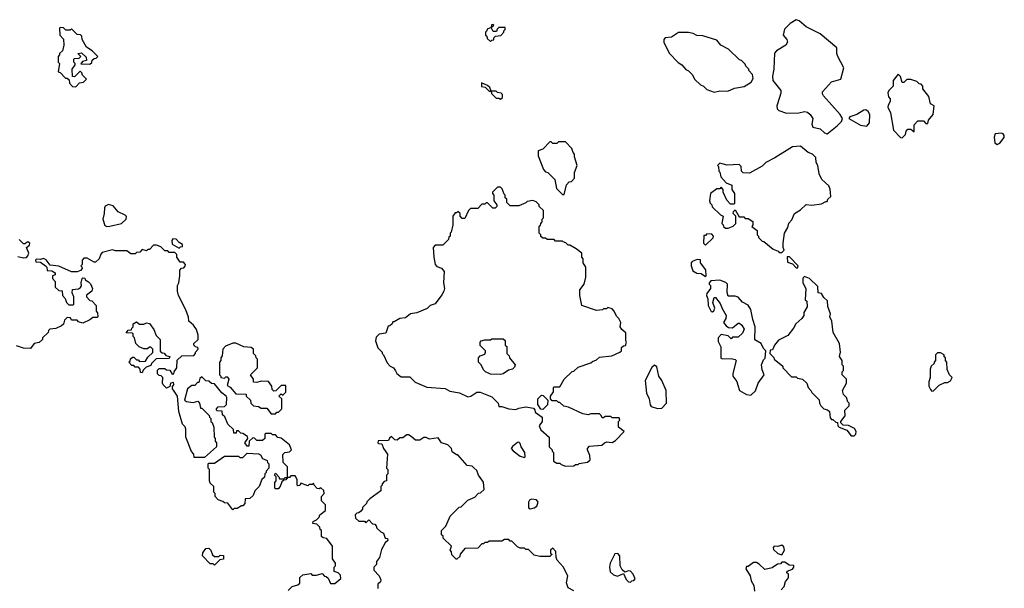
# Model space of a CAD drawing. Extents: x 1862350 to 2057294, y 212041 to 437318.
# Tile 114 of 256: x 1907109 to 1914066, y 303636 to 307654. Entities that reach past the tile are written whole.
import ezdxf

# ---------------------------------------------------------------- set-up
doc = ezdxf.new("R2010")
doc.units = 0

msp = doc.modelspace()

# ---------------------------------------------------------------- linework, layer by layer
at = {"layer": '0CON10XD'}
for points in [[(1907505, 307180), (1907531.7, 307208.3), (1907558.3, 307211.7), (1907580, 307235), (1907551.7, 307261.7), (1907548.3, 307278.3), (1907535, 307290), (1907495, 307250), (1907481.7, 307251.7), (1907480, 307305), (1907500, 307335), (1907500, 307345), (1907490, 307355), (1907490, 307375), (1907495, 307380), (1907528.3, 307381.7), (1907540, 307395), (1907520, 307415), (1907545, 307420), (1907578.3, 307388.3), (1907580, 307365), (1907551.7, 307358.3), (1907541.7, 307341.7), (1907605, 307340), (1907618.3, 307351.7), (1907621.7, 307368.3), (1907635, 307380), (1907648.3, 307381.7), (1907660, 307395), (1907620, 307435), (1907580.7, 307460.7), (1907550, 307515), (1907547, 307537), (1907538.3, 307548.3), (1907515, 307550), (1907475, 307590), (1907465, 307580), (1907435, 307580), (1907417, 307597), (1907395, 307600), (1907390, 307595), (1907392.5, 307545), (1907417, 307517), (1907420, 307475), (1907410, 307435), (1907390, 307415), (1907390, 307405), (1907380, 307395), (1907380, 307355), (1907390, 307345), (1907380, 307285), (1907395, 307280), (1907431.7, 307241.7), (1907445, 307240), (1907458.3, 307228.3), (1907460, 307205), (1907481.7, 307181.7), (1907505, 307180)], [(1910435, 307500), (1910445, 307510), (1910458.3, 307511.7), (1910460, 307525), (1910471.7, 307538.3), (1910508.3, 307541.7), (1910530, 307565), (1910530, 307575), (1910540, 307585), (1910538.3, 307598.3), (1910495, 307600), (1910481.7, 307588.3), (1910478.3, 307571.7), (1910455, 307570), (1910440, 307600), (1910460, 307615), (1910455, 307620), (1910441.7, 307618.3), (1910440, 307600), (1910411.7, 307588.3), (1910410, 307575), (1910400, 307565), (1910400, 307545), (1910408.3, 307538.3), (1910411.7, 307521.7), (1910435, 307500)], [(1912815, 306848.8), (1912885.7, 306904.3), (1912916.7, 306935), (1912923.8, 306955), (1912906, 306985), (1912789.2, 307115), (1912780.9, 307130.9), (1912781.4, 307145), (1912845, 307215.8), (1912910, 307235), (1912932.5, 307315), (1912888.8, 307395), (1912881.8, 307415), (1912881.8, 307455), (1912765, 307553.1), (1912665, 307602.9), (1912616.9, 307646.9), (1912595, 307654.2), (1912552.9, 307627.1), (1912513.8, 307586.2), (1912503.6, 307545), (1912529.4, 307515), (1912534.4, 307495), (1912522, 307475), (1912457, 307433), (1912443.2, 307416.8), (1912438.6, 307305), (1912427.5, 307255), (1912431.2, 307225), (1912486.2, 307155), (1912488, 307135), (1912476.6, 307103.4), (1912458.6, 307045), (1912462, 307025), (1912473.2, 307013.2), (1912527.3, 306992.7), (1912615, 306996.9), (1912655, 307006.2), (1912675, 307000), (1912695, 306983.3), (1912713.8, 306955), (1912705.7, 306915), (1912713.8, 306895), (1912765, 306882), (1912795, 306853.8), (1912815, 306848.8)], [(1912015, 307142.5), (1912055, 307152.5), (1912111.7, 307148.3), (1912160.7, 307169.3), (1912227, 307183), (1912276.4, 307213.6), (1912291.7, 307238.3), (1912287, 307267), (1912260, 307295), (1912260, 307305), (1912240, 307325), (1912235, 307340), (1912210, 307365), (1912195, 307370), (1912116.4, 307446.4), (1912063.6, 307473.6), (1912035, 307510), (1911935, 307540), (1911893, 307543), (1911867, 307557), (1911835, 307562.5), (1911765, 307562.5), (1911715, 307530), (1911670, 307525), (1911660, 307515), (1911660, 307495), (1911697, 307417), (1911760.7, 307350.7), (1911787.5, 307335), (1911815, 307302.5), (1911835, 307292.5), (1911862.5, 307265), (1911877.5, 307235), (1911920, 307195), (1911940, 307185), (1911965, 307160), (1912015, 307142.5)], [(1913345, 306820), (1913367, 306843), (1913373, 306867), (1913385, 306880), (1913405, 306880), (1913428.3, 306861.7), (1913428.3, 306911.7), (1913455, 306940), (1913495, 306940), (1913511.7, 306921.7), (1913525, 306920), (1913530, 306945), (1913562.5, 306985), (1913570, 307045), (1913545, 307060), (1913531.7, 307111.7), (1913490, 307165), (1913490, 307185), (1913478.3, 307198.3), (1913465, 307200), (1913447, 307217), (1913405, 307232.5), (1913378.3, 307231.7), (1913355, 307210), (1913345, 307210), (1913331.7, 307251.7), (1913315, 307270), (1913280, 307225), (1913280, 307185), (1913250, 307155), (1913243.6, 307136.4), (1913248.3, 307108.3), (1913260, 307095), (1913260, 307075), (1913245, 307050), (1913243.3, 307035), (1913262.5, 306995), (1913283, 306873), (1913331.7, 306821.7), (1913345, 306820)], [(1910505, 307092.5), (1910520, 307105), (1910520, 307125), (1910510, 307135), (1910485, 307140), (1910475, 307150), (1910440, 307150), (1910430, 307175), (1910415, 307190), (1910371.7, 307208.3), (1910371.7, 307181.7), (1910398.3, 307178.3), (1910425, 307150), (1910440, 307150), (1910441.7, 307131.7), (1910475, 307100), (1910495, 307100), (1910505, 307092.5)], [(1913095, 306901.6), (1913114.1, 306925), (1913116.2, 306985), (1913105, 307004.5), (1913087.5, 307017.5), (1913074, 307016), (1913025, 306984), (1912975, 306966.7), (1912967.5, 306955), (1913048.9, 306908.9), (1913095, 306901.6)], [(1914015, 306773.3), (1914035, 306781.2), (1914065, 306822.5), (1914066.1, 306836.1), (1914058.3, 306848.3), (1914045, 306853.3), (1914001.7, 306848.3), (1913993.3, 306825), (1914000, 306785), (1914015, 306773.3)], [(1910955, 306420), (1910971.7, 306488.3), (1910991.7, 306508.3), (1911008.3, 306511.7), (1911030, 306535), (1911030, 306575), (1911047.5, 306625), (1911030, 306685), (1911030, 306705), (1911020, 306715), (1911010, 306745), (1910965, 306790), (1910915, 306790), (1910905, 306780), (1910875, 306780), (1910865, 306790), (1910855, 306790), (1910805, 306740), (1910771.7, 306728.3), (1910773, 306693), (1910810, 306595), (1910825, 306580), (1910840, 306575), (1910890, 306525), (1910901.7, 306461.7), (1910945, 306420), (1910955, 306420)], [(1912495, 306010), (1912510, 306025), (1912502.5, 306045), (1912502.5, 306075), (1912512.5, 306145), (1912537.5, 306185), (1912543, 306217), (1912565, 306240), (1912582.5, 306285), (1912625, 306310), (1912665, 306347.5), (1912705, 306342.5), (1912775, 306352.5), (1912805, 306370), (1912815, 306370), (1912820, 306385), (1912840, 306405), (1912836.4, 306456.4), (1912825, 306480), (1912777.5, 306525), (1912757.5, 306565), (1912747.5, 306625), (1912737.5, 306645), (1912735, 306680), (1912710, 306705), (1912680, 306715), (1912625, 306760), (1912570, 306755), (1912445, 306677.5), (1912380, 306645), (1912355, 306620), (1912265, 306570), (1912221.7, 306571.7), (1912210, 306585), (1912207, 306617), (1912191.7, 306631.7), (1912107, 306627), (1912055, 306640), (1912040, 306625), (1912047.5, 306617.5), (1912050, 306585), (1912057, 306577), (1912063, 306543), (1912101.7, 306501.7), (1912140, 306485), (1912140, 306455), (1912160, 306425), (1912160, 306355), (1912155, 306350), (1912131.7, 306351.7), (1912105, 306380), (1912080, 306435), (1912080, 306455), (1912065, 306470), (1912055, 306460), (1912035, 306460), (1911990, 306425), (1911982.5, 306375), (1911988.3, 306358.3), (1912000, 306345), (1912001.7, 306331.7), (1912060, 306275), (1912080, 306265), (1912070, 306215), (1912080, 306205), (1912081.7, 306191.7), (1912095, 306180), (1912115, 306180), (1912150, 306195), (1912170, 306215), (1912170, 306265), (1912150, 306285), (1912151.7, 306298.3), (1912165, 306310), (1912191.7, 306261.7), (1912225, 306260), (1912235, 306250), (1912255, 306250), (1912288.3, 306228.3), (1912290, 306205), (1912281.7, 306191.7), (1912320, 306165), (1912320, 306135), (1912330, 306125), (1912330, 306115), (1912355, 306090), (1912367, 306087), (1912433, 306033), (1912468.3, 306018.3), (1912475, 306010), (1912495, 306010)], [(1910965, 304500), (1911025, 304502.5), (1911035, 304510), (1911055, 304510), (1911063, 304517), (1911121.7, 304528.3), (1911140, 304545), (1911137.5, 304575), (1911120, 304615), (1911120, 304625), (1911135, 304640), (1911221.7, 304648.3), (1911240, 304665), (1911258.3, 304671.7), (1911295, 304667.5), (1911319.3, 304680.7), (1911380, 304745), (1911340, 304775), (1911340, 304815), (1911350, 304825), (1911345, 304840), (1911295, 304840), (1911285, 304850), (1911245, 304850), (1911235, 304840), (1911225, 304840), (1911218.3, 304858.3), (1911205, 304870), (1911145, 304870), (1911125, 304862.5), (1911088.3, 304868.3), (1910987, 304917), (1910953, 304923), (1910925, 304950), (1910915, 304950), (1910905, 304960), (1910871.7, 304961.7), (1910860, 304975), (1910860, 304995), (1910880, 305025), (1910880, 305055), (1910885, 305060), (1910925, 305060), (1910957, 305113), (1911011.7, 305168.3), (1911025, 305170), (1911055, 305200), (1911145, 305230), (1911155, 305240), (1911185, 305250), (1911205, 305270), (1911291.7, 305278.3), (1911350, 305305), (1911360, 305315), (1911361.7, 305338.3), (1911375, 305350), (1911388.3, 305351.7), (1911397.5, 305375), (1911392.5, 305385), (1911391.7, 305441.7), (1911362.5, 305465), (1911352.5, 305485), (1911357.5, 305515), (1911343, 305543), (1911325, 305560), (1911310, 305595), (1911295, 305610), (1911265, 305620), (1911255, 305610), (1911235, 305610), (1911227, 305603), (1911185, 305600), (1911080, 305635), (1911067.5, 305705), (1911067.5, 305745), (1911097.5, 305785), (1911110, 305835), (1911110, 305905), (1911090, 305935), (1911090, 305965), (1911080, 305975), (1911080, 306005), (1911040, 306035), (1910995, 306060), (1910985, 306060), (1910968.3, 306078.3), (1910950, 306085), (1910945, 306090), (1910895, 306090), (1910885, 306100), (1910835, 306100), (1910825, 306110), (1910805, 306110), (1910791.7, 306121.7), (1910790, 306135), (1910780, 306145), (1910780, 306195), (1910788.3, 306201.7), (1910790, 306215), (1910800, 306225), (1910800, 306245), (1910810, 306255), (1910810, 306305), (1910780, 306335), (1910780, 306345), (1910758.3, 306368.3), (1910735, 306377.5), (1910695, 306370), (1910685, 306360), (1910635, 306340), (1910575, 306340), (1910551.7, 306361.7), (1910550, 306385), (1910540, 306395), (1910540, 306415), (1910531.7, 306421.7), (1910518.3, 306458.3), (1910505, 306470), (1910485, 306470), (1910450, 306435), (1910450, 306425), (1910460, 306415), (1910460, 306375), (1910480, 306345), (1910480, 306335), (1910468.3, 306321.7), (1910451.7, 306321.7), (1910415, 306360), (1910405, 306360), (1910395, 306350), (1910375, 306350), (1910345, 306320), (1910295, 306320), (1910280, 306305), (1910255, 306250), (1910235, 306250), (1910220, 306265), (1910220, 306285), (1910205, 306300), (1910195, 306290), (1910185, 306290), (1910170, 306265), (1910170, 306205), (1910157, 306153), (1910150, 306145), (1910150, 306125), (1910141.7, 306118.3), (1910138.3, 306101.7), (1910098.3, 306061.7), (1910045, 306060), (1910030, 306045), (1910033.8, 305975), (1910044.1, 305924.1), (1910055, 305910), (1910088.3, 305898.3), (1910107.5, 305875), (1910103.3, 305795), (1910110, 305755), (1910106.7, 305735), (1910090.7, 305709.3), (1910045, 305647.5), (1910010, 305635), (1909987, 305613), (1909915, 305582.5), (1909870, 305575), (1909835, 305547.5), (1909795, 305542.5), (1909755, 305520), (1909745, 305520), (1909740, 305505), (1909725, 305490), (1909711.7, 305488.3), (1909695, 305440), (1909648.3, 305431.7), (1909628.3, 305411.7), (1909622.5, 305385), (1909640, 305335), (1909670, 305305), (1909670, 305295), (1909680, 305285), (1909705, 305230), (1909727, 305207), (1909750, 305195), (1909763, 305173), (1909773.3, 305153.3), (1909805, 305130), (1909865, 305130), (1909903, 305093), (1909985, 305057.5), (1910115, 305047.5), (1910148.3, 305028.3), (1910217, 305017), (1910275, 304990), (1910297, 304993), (1910338.3, 305021.7), (1910361.7, 305021.7), (1910445, 304990), (1910490, 304945), (1910495, 304920), (1910515, 304920), (1910565, 304903.3), (1910615, 304900), (1910635, 304910), (1910685, 304917.5), (1910738.3, 304908.3), (1910748.3, 304898.3), (1910751.7, 304881.7), (1910800, 304845), (1910800, 304815), (1910780, 304785), (1910783, 304773), (1910790, 304755), (1910850, 304705), (1910850, 304635), (1910870, 304615), (1910870, 304605), (1910880, 304595), (1910880, 304535), (1910905, 304520), (1910925, 304520), (1910935, 304510), (1910965, 304500)], [(1907723.3, 306193.3), (1907745, 306194.4), (1907827.1, 306212.9), (1907860, 306245), (1907863, 306263), (1907853.6, 306273.6), (1907805, 306297.5), (1907768.3, 306338.3), (1907735, 306347.5), (1907713.6, 306336.4), (1907707.5, 306325), (1907706.2, 306285), (1907696.2, 306245), (1907709.7, 306199.7), (1907723.3, 306193.3)], [(1911955, 306060), (1912008.3, 306111.7), (1912010, 306125), (1911998.3, 306138.3), (1911965, 306140), (1911955, 306130), (1911941.7, 306128.3), (1911940, 306075), (1911955, 306060)], [(1907095, 305980), (1907135, 305971.2), (1907155.8, 305974.2), (1907166.2, 305985), (1907172, 306005), (1907157.5, 306045), (1907178.8, 306061.2), (1907181.2, 306075), (1907165, 306083.8), (1907145, 306070), (1907135, 306070), (1907105, 306100)], [(1908235, 306040), (1908245, 306050), (1908258.3, 306051.7), (1908260, 306065), (1908235, 306080), (1908215, 306102.5), (1908190, 306105), (1908182.5, 306095), (1908187, 306067), (1908235, 306040)], [(1909190, 304365), (1909185, 304380), (1909175, 304370), (1909155, 304370), (1909145, 304360), (1909095, 304380), (1909088.3, 304361.7), (1909075, 304360), (1909070, 304365), (1909070, 304405), (1909055, 304430), (1909025, 304430), (1909015, 304420), (1909000, 304420), (1909000, 304495), (1908970, 304525), (1908968.3, 304581.7), (1908983, 304597), (1909015, 304600), (1909030, 304615), (1909015, 304650), (1908957, 304697), (1908933, 304703), (1908915, 304720), (1908895, 304720), (1908885, 304730), (1908845, 304730), (1908840, 304725), (1908840, 304695), (1908825, 304680), (1908785, 304680), (1908768.3, 304698.3), (1908755, 304700), (1908730, 304675), (1908728.3, 304641.7), (1908715, 304640), (1908700, 304665), (1908720, 304695), (1908718.3, 304708.3), (1908685, 304730), (1908671.7, 304731.7), (1908655, 304750), (1908641.7, 304748.3), (1908638.3, 304731.7), (1908621.7, 304731.7), (1908618.3, 304758.3), (1908580, 304795), (1908558.3, 304848.3), (1908541.7, 304861.7), (1908538.3, 304888.3), (1908505, 304890), (1908500, 304895), (1908500, 304905), (1908511.7, 304918.3), (1908555, 304920), (1908570, 304935), (1908572.5, 304985), (1908567.5, 304995), (1908537, 305017), (1908485, 305080), (1908463, 305083), (1908445, 305100), (1908423, 305103), (1908395, 305130), (1908381.7, 305118.3), (1908375, 305090), (1908365, 305090), (1908345, 305070), (1908325, 305070), (1908293.9, 305046.1), (1908272.5, 304965), (1908286.7, 304956.7), (1908335, 304950), (1908368.3, 304958.3), (1908380, 304945), (1908385, 304910), (1908395, 304910), (1908448.3, 304858.3), (1908450, 304845), (1908460, 304835), (1908460, 304815), (1908468.3, 304808.3), (1908480, 304775), (1908482.5, 304705), (1908490, 304695), (1908490, 304675), (1908500, 304665), (1908500, 304635), (1908415, 304560), (1908341.7, 304561.7), (1908340, 304585), (1908323, 304603), (1908282.5, 304705), (1908281.7, 304761.7), (1908277, 304777), (1908260, 304795), (1908232.5, 304885), (1908222.5, 304995), (1908195, 305037.5), (1908187.5, 305045), (1908188.3, 305061.7), (1908197.5, 305075), (1908195, 305090), (1908173.6, 305086.4), (1908168.3, 305061.7), (1908145, 305050), (1908122.5, 305075), (1908117.5, 305085), (1908120, 305125), (1908108.3, 305138.3), (1908095, 305140), (1908081.7, 305151.7), (1908081.7, 305178.3), (1908095, 305190), (1908135, 305190), (1908145, 305180), (1908168.3, 305178.3), (1908185, 305150), (1908198.3, 305151.7), (1908200, 305165), (1908220, 305195), (1908221.7, 305248.3), (1908255, 305280), (1908338.3, 305281.7), (1908350, 305295), (1908350, 305305), (1908370, 305325), (1908368.3, 305338.3), (1908351.7, 305341.7), (1908340, 305355), (1908340, 305365), (1908370, 305395), (1908370, 305425), (1908357.5, 305465), (1908336.4, 305496.4), (1908303, 305523), (1908301.7, 305551.7), (1908282.5, 305605), (1908230, 305705), (1908223.3, 305735), (1908223.3, 305775), (1908232.5, 305795), (1908240, 305845), (1908240, 305885), (1908251.7, 305898.3), (1908268.3, 305901.7), (1908278.3, 305911.7), (1908280, 305925), (1908265, 305940), (1908241.7, 305941.7), (1908220, 305975), (1908220, 305995), (1908205, 306010), (1908165, 306010), (1908155, 306020), (1908135, 306020), (1908105, 306050), (1908075, 306060), (1908055, 306060), (1908025, 306030), (1908015, 306030), (1908005, 306020), (1907975, 306030), (1907958.3, 306011.7), (1907935, 306010), (1907925, 306000), (1907895, 306000), (1907865, 306020), (1907785, 306020), (1907765, 306027.5), (1907691.7, 306008.3), (1907681.7, 305998.3), (1907670, 305965), (1907645, 305940), (1907635, 305940), (1907585, 305970), (1907561.7, 305968.3), (1907550, 305955), (1907550, 305925), (1907540, 305915), (1907548.3, 305908.3), (1907550, 305895), (1907538.3, 305881.7), (1907515, 305872.5), (1907475, 305872.5), (1907385, 305912.5), (1907325, 305920), (1907295, 305957.5), (1907276.4, 305966.4), (1907255, 305960), (1907228.3, 305961.7), (1907220, 305955), (1907223.6, 305943.6), (1907255, 305940), (1907290, 305915), (1907300, 305905), (1907301.7, 305881.7), (1907335, 305880), (1907360, 305865), (1907358.3, 305851.7), (1907340, 305845), (1907340, 305825), (1907360, 305805), (1907360, 305765), (1907385, 305740), (1907408.3, 305738.3), (1907410, 305705), (1907430, 305685), (1907440, 305655), (1907455, 305640), (1907485, 305640), (1907490, 305645), (1907490, 305695), (1907480, 305725), (1907481.7, 305748.3), (1907525, 305752.5), (1907539.3, 305760.7), (1907546.4, 305773.6), (1907542.5, 305795), (1907550, 305825), (1907555, 305830), (1907568.3, 305828.3), (1907570, 305815), (1907595, 305802.5), (1907608.3, 305788.3), (1907622.5, 305755), (1907617.5, 305735), (1907581.7, 305708.3), (1907580, 305695), (1907605, 305670), (1907618.3, 305668.3), (1907650, 305635), (1907650, 305595), (1907658.3, 305581.7), (1907660, 305555), (1907655, 305550), (1907625, 305550), (1907605, 305532.5), (1907555, 305510), (1907525, 305520), (1907515, 305530), (1907475, 305530), (1907468.3, 305548.3), (1907445, 305550), (1907425, 305530), (1907417, 305503), (1907405, 305490), (1907365, 305472.5), (1907321.7, 305468.3), (1907311.7, 305458.3), (1907310, 305445), (1907270, 305405), (1907270, 305395), (1907246.7, 305373.3), (1907210, 305365), (1907185, 305330), (1907135, 305332.5), (1907085, 305350)], [(1911955, 305840), (1911960, 305845), (1911957, 305887), (1911920, 305935), (1911918.3, 305958.3), (1911895, 305960), (1911860, 305945), (1911853, 305937), (1911852.5, 305915), (1911865, 305880), (1911893, 305863), (1911925, 305860), (1911955, 305840)], [(1912605, 305900), (1912610, 305915), (1912548.3, 305978.3), (1912531.7, 305978.3), (1912535, 305940), (1912568.3, 305928.3), (1912595, 305900), (1912605, 305900)], [(1912275, 305000), (1912308.3, 305031.7), (1912326.7, 305085), (1912370, 305145), (1912355, 305180), (1912351.2, 305215), (1912365, 305250), (1912377, 305263), (1912380, 305315), (1912365, 305330), (1912347.5, 305365), (1912303, 305393), (1912306, 305485), (1912288.8, 305535), (1912275, 305606.7), (1912255, 305636.7), (1912215, 305657.5), (1912185, 305692.5), (1912165, 305700), (1912115, 305700), (1912107, 305727), (1912110, 305785), (1912098.3, 305798.3), (1912055, 305812.5), (1911991.7, 305808.3), (1911980, 305795), (1911980, 305785), (1911990, 305775), (1911990, 305755), (1911965, 305720), (1911962.5, 305705), (1911971.7, 305681.7), (1911972.5, 305635), (1911995, 305592.5), (1912005, 305590), (1912013, 305597), (1912020, 305615), (1912007.5, 305655), (1912015, 305690), (1912025, 305690), (1912058.3, 305648.3), (1912072.3, 305612.3), (1912101.2, 305565), (1912097.7, 305542.3), (1912082.5, 305515), (1912100.7, 305490.7), (1912118.3, 305478.3), (1912145, 305477.5), (1912185, 305510), (1912195, 305510), (1912212.5, 305495), (1912227, 305467), (1912215, 305440), (1912185, 305410), (1912145, 305410), (1912135, 305400), (1912115, 305420), (1912065, 305430), (1912043.3, 305405), (1912045, 305380), (1912063, 305343), (1912063.6, 305263.6), (1912075, 305256.7), (1912135, 305259.2), (1912165, 305252.5), (1912172.5, 305245), (1912147.5, 305155), (1912147.5, 305135), (1912175, 305097.5), (1912182.5, 305072.5), (1912194.3, 305034.3), (1912245, 305006.2), (1912275, 305000)], [(1912985, 304712.5), (1913005, 304713.3), (1913016.7, 304725), (1913020, 304745), (1913007.5, 304765), (1912965, 304786.7), (1912928.3, 304788.3), (1912910, 304805), (1912910, 304815), (1912942.5, 304855), (1912940, 304895), (1912970, 304925), (1912970, 304945), (1912960, 304955), (1912950, 304985), (1912930, 305005), (1912922.5, 305035), (1912950, 305085), (1912950, 305115), (1912920, 305145), (1912920, 305165), (1912930, 305175), (1912930, 305205), (1912920, 305215), (1912920, 305245), (1912902.5, 305275), (1912907.5, 305305), (1912902.5, 305365), (1912857.5, 305445), (1912847.5, 305525), (1912832.5, 305555), (1912837.5, 305575), (1912818.3, 305628.3), (1912817, 305667), (1912790.7, 305690.7), (1912775, 305720), (1912750, 305725), (1912748.3, 305768.3), (1912690, 305825), (1912655, 305840), (1912642.5, 305827.5), (1912642.5, 305795), (1912662.5, 305755), (1912660, 305675), (1912670, 305665), (1912672.5, 305625), (1912650, 305585), (1912650, 305565), (1912636.4, 305543.6), (1912592.5, 305505), (1912577.5, 305475), (1912536.4, 305423.6), (1912470.7, 305389.3), (1912442.5, 305355), (1912428.3, 305321.7), (1912411.7, 305318.3), (1912410, 305295), (1912438.3, 305268.3), (1912440, 305255), (1912500, 305205), (1912500, 305195), (1912561.7, 305131.7), (1912595, 305130), (1912605, 305120), (1912640, 305115), (1912670, 305085), (1912680, 305055), (1912700, 305035), (1912705, 305020), (1912758.3, 304968.3), (1912760, 304945), (1912770, 304925), (1912790, 304905), (1912816.7, 304896.7), (1912830, 304885), (1912835, 304840), (1912845, 304830), (1912855, 304830), (1912875, 304810), (1912888.3, 304808.3), (1912890, 304785), (1912900, 304775), (1912953, 304753), (1912985, 304712.5)], [(1907975, 305160), (1907961.7, 305161.7), (1907960, 305185), (1907948.3, 305198.3), (1907925, 305200), (1907915, 305210), (1907901.7, 305211.7), (1907880, 305235), (1907888.3, 305241.7), (1907891.7, 305258.3), (1907905, 305270), (1907915, 305270), (1907935, 305250), (1907945, 305250), (1907955, 305240), (1907998.3, 305241.7), (1908015, 305270), (1908048.3, 305301.7), (1908050, 305325), (1908035, 305340), (1908025, 305340), (1908011.7, 305328.3), (1907985, 305327.5), (1907953, 305343), (1907930, 305365), (1907920, 305405), (1907910, 305415), (1907910, 305435), (1907905, 305440), (1907861.7, 305441.7), (1907875, 305460), (1907898.3, 305461.7), (1907900, 305475), (1907910, 305485), (1907910, 305505), (1907935, 305520), (1907955, 305502.5), (1907985, 305503.3), (1908005, 305512.5), (1908026.4, 305506.4), (1908057.5, 305465), (1908073, 305423), (1908100, 305395), (1908101.7, 305311.7), (1908115, 305300), (1908128.3, 305298.3), (1908141.7, 305281.7), (1908170, 305275), (1908165, 305260), (1908071.7, 305258.3), (1908040, 305225), (1908035, 305210), (1908001.7, 305198.3), (1907981.7, 305178.3), (1907975, 305160)], [(1910505, 305147.5), (1910435, 305150), (1910400, 305165), (1910385, 305180), (1910370, 305215), (1910350, 305235), (1910350, 305265), (1910361.7, 305278.3), (1910395, 305290), (1910400, 305305), (1910400, 305315), (1910363, 305353), (1910362.5, 305375), (1910370, 305385), (1910395, 305392.5), (1910435, 305392.5), (1910445, 305400), (1910525, 305400), (1910538.3, 305388.3), (1910540, 305355), (1910550, 305345), (1910550, 305295), (1910568.3, 305278.3), (1910570, 305265), (1910610, 305215), (1910605, 305200), (1910590, 305185), (1910563, 305177), (1910525, 305152.5), (1910505, 305147.5)], [(1908915, 304870), (1908925, 304880), (1908938.3, 304881.7), (1908960, 304905), (1908960, 304975), (1908940, 304995), (1908955, 305010), (1908968.3, 305001.7), (1908988.3, 305021.7), (1908988.3, 305068.3), (1908955, 305070), (1908918.3, 305031.7), (1908905, 305030), (1908891.7, 305041.7), (1908890, 305065), (1908867, 305097), (1908815, 305100), (1908785, 305090), (1908761.7, 305091.7), (1908760, 305115), (1908740, 305145), (1908790, 305195), (1908790, 305255), (1908780, 305265), (1908778.3, 305278.3), (1908760, 305295), (1908760, 305325), (1908745, 305337.5), (1908693, 305343), (1908635, 305367.5), (1908615, 305367.5), (1908561.7, 305348.3), (1908543, 305327), (1908538.3, 305278.3), (1908530, 305265), (1908530, 305245), (1908520, 305235), (1908520, 305145), (1908530, 305135), (1908530, 305125), (1908555, 305120), (1908565, 305130), (1908575, 305130), (1908587.5, 305115), (1908575, 305070), (1908596.4, 305056.4), (1908635, 305010), (1908708.3, 305008.3), (1908710, 304995), (1908740, 304965), (1908742.5, 304945), (1908760, 304925), (1908795, 304920), (1908815, 304910), (1908855, 304910), (1908885, 304870), (1908915, 304870)], [(1913555, 305030), (1913565, 305032.5), (1913605, 305072.5), (1913645, 305090), (1913665, 305090), (1913685, 305102.5), (1913697.5, 305125), (1913680, 305145), (1913663, 305183), (1913660, 305235), (1913650, 305245), (1913650, 305265), (1913641.7, 305271.7), (1913640, 305285), (1913615, 305300), (1913595, 305300), (1913580, 305285), (1913580, 305245), (1913570, 305235), (1913570, 305225), (1913550, 305205), (1913542.5, 305185), (1913542.5, 305125), (1913533.6, 305096.4), (1913532.5, 305065), (1913545, 305040), (1913555, 305030)], [(1911615, 304906.2), (1911645, 304910), (1911678.8, 304945), (1911676.2, 305035), (1911646.2, 305105), (1911624, 305135), (1911611.7, 305201.7), (1911595, 305213.3), (1911575, 305197.5), (1911527.5, 305105), (1911538.5, 305015), (1911555.4, 304975.4), (1911562.6, 304932.6), (1911571.1, 304921.1), (1911615, 304906.2)], [(1910805, 304900), (1910791.7, 304901.7), (1910770, 304935), (1910770, 304975), (1910795, 305000), (1910808.3, 304998.3), (1910840, 304965), (1910838.3, 304931.7), (1910805, 304900)], [(1911025, 303617.5), (1910985, 303640), (1910972.5, 303675), (1910982.5, 303725), (1910948.8, 303788.8), (1910907.5, 303835), (1910900, 303855), (1910897, 303897), (1910875, 303920), (1910860, 303905), (1910860, 303885), (1910870, 303875), (1910865, 303870), (1910855, 303860), (1910785, 303860), (1910745, 303870), (1910705, 303910), (1910685, 303910), (1910675, 303920), (1910645, 303920), (1910625, 303930), (1910585, 303970), (1910575, 303970), (1910565, 303980), (1910535, 303980), (1910515, 303970), (1910425, 303970), (1910415, 303960), (1910395, 303960), (1910385, 303950), (1910375, 303950), (1910345, 303920), (1910253, 303917), (1910221.7, 303878.3), (1910218.3, 303861.7), (1910198.3, 303841.7), (1910191.7, 303841.7), (1910161.7, 303871.7), (1910160, 303895), (1910150, 303905), (1910160, 303935), (1910101.7, 303991.7), (1910100, 304005), (1910090, 304015), (1910090, 304045), (1910120, 304075), (1910150, 304145), (1910215, 304210), (1910228.3, 304211.7), (1910275, 304260), (1910325, 304280), (1910351.7, 304308.3), (1910365, 304310), (1910390, 304335), (1910387, 304387), (1910350, 304435), (1910338.3, 304468.3), (1910318.3, 304488.3), (1910305, 304500), (1910270, 304505), (1910205, 304580), (1910195, 304580), (1910165, 304600), (1910160, 304625), (1910135, 304650), (1910090, 304665), (1910065, 304700), (1910005, 304690), (1909981.7, 304701.7), (1909965, 304702.5), (1909935, 304682.5), (1909905, 304682.5), (1909875, 304710), (1909855, 304720), (1909845, 304720), (1909815, 304700), (1909795, 304700), (1909775, 304682.5), (1909760, 304685), (1909735, 304710), (1909721.7, 304698.3), (1909715, 304680), (1909641.7, 304678.3), (1909640, 304665), (1909645, 304660), (1909668.3, 304658.3), (1909680, 304625), (1909707.5, 304585), (1909700, 304485), (1909710, 304475), (1909710, 304445), (1909700, 304435), (1909700, 304395), (1909685, 304390), (1909670, 304375), (1909670, 304365), (1909660, 304355), (1909660, 304325), (1909581.7, 304268.3), (1909561.7, 304248.3), (1909560, 304235), (1909531.7, 304208.3), (1909530, 304195), (1909518.3, 304181.7), (1909505, 304170), (1909491.7, 304168.3), (1909480, 304155), (1909481.7, 304131.7), (1909505, 304110), (1909545, 304110), (1909555, 304100), (1909575, 304120), (1909601.7, 304091.7), (1909618.3, 304088.3), (1909628.3, 304078.3), (1909631.7, 304061.7), (1909660, 304035), (1909680, 304025), (1909691.7, 303991.7), (1909708.3, 303988.3), (1909710, 303975), (1909691.7, 303958.3), (1909665, 303910), (1909650, 303855), (1909630, 303825), (1909630, 303805), (1909610, 303785), (1909610, 303765), (1909647.5, 303725), (1909660, 303695), (1909657, 303683), (1909640, 303665), (1909640, 303635)], [(1910675, 304560), (1910680, 304565), (1910677.5, 304595), (1910652.5, 304635), (1910645, 304660), (1910635, 304670), (1910625, 304667.5), (1910590.7, 304639.3), (1910582.5, 304625), (1910595, 304607.5), (1910645, 304570), (1910675, 304560)], [(1908615, 304190), (1908578.3, 304238.3), (1908555, 304240), (1908545, 304250), (1908511.7, 304261.7), (1908490, 304285), (1908490, 304305), (1908480, 304315), (1908480, 304355), (1908455, 304380), (1908450, 304395), (1908450, 304475), (1908440, 304485), (1908440, 304515), (1908445, 304520), (1908485, 304520), (1908555, 304570), (1908655, 304570), (1908665, 304560), (1908685, 304560), (1908715, 304590), (1908795, 304587.5), (1908809.3, 304579.3), (1908823.6, 304553.6), (1908858.3, 304538.3), (1908860, 304525), (1908870, 304515), (1908870, 304485), (1908850, 304465), (1908850, 304455), (1908840, 304445), (1908838.3, 304421.7), (1908820, 304405), (1908800, 304355), (1908770, 304325), (1908758.3, 304291.7), (1908735, 304270), (1908701.7, 304268.3), (1908700, 304235), (1908685, 304220), (1908675, 304220), (1908645, 304200), (1908625, 304200), (1908615, 304190)], [(1908935, 304340), (1908915, 304340), (1908912.5, 304345), (1908912.5, 304385), (1908920, 304395), (1908920, 304425), (1908910, 304435), (1908915, 304450), (1908940, 304425), (1908945, 304410), (1908975, 304410), (1908985, 304420), (1909000, 304420), (1908988.3, 304401.7), (1908975, 304400), (1908961.7, 304388.3), (1908950, 304355), (1908935, 304340)], [(1909005, 303620), (1909035, 303650), (1909075, 303660), (1909087, 303673), (1909088.3, 303711.7), (1909108.3, 303731.7), (1909165, 303740), (1909175, 303730), (1909205, 303730), (1909245, 303740), (1909261.7, 303721.7), (1909275, 303720), (1909288.3, 303708.3), (1909305, 303670), (1909335, 303670), (1909377.5, 303705), (1909375, 303730), (1909360, 303745), (1909330, 303755), (1909330, 303785), (1909340, 303795), (1909340, 303815), (1909320, 303845), (1909320, 303935), (1909278.3, 303988.3), (1909253, 303993), (1909241.7, 304001.7), (1909240, 304045), (1909231.7, 304051.7), (1909228.3, 304068.3), (1909208.3, 304088.3), (1909180, 304095), (1909181.7, 304108.3), (1909205, 304120), (1909225, 304140), (1909230, 304155), (1909270, 304185), (1909270, 304225), (1909240, 304255), (1909240, 304285), (1909260, 304305), (1909257, 304327), (1909237, 304347), (1909225, 304340), (1909211.7, 304341.7), (1909190, 304365)], [(1910715, 304197.1), (1910745, 304204.5), (1910763, 304217), (1910772.5, 304245), (1910760.3, 304260.3), (1910724.4, 304265.6), (1910711.7, 304258.3), (1910704.3, 304245), (1910704.4, 304204.4), (1910715, 304197.1)], [(1908485, 303800), (1908475, 303810), (1908455, 303810), (1908400, 303865), (1908403, 303887), (1908425, 303917.5), (1908445, 303920), (1908460, 303905), (1908471.7, 303871.7), (1908485, 303860), (1908515, 303860), (1908525, 303870), (1908548.3, 303868.3), (1908548.3, 303841.7), (1908521.7, 303838.3), (1908485, 303800)], [(1912495, 303872.5), (1912512.5, 303905), (1912508.3, 303928.3), (1912495, 303940), (1912465, 303932.5), (1912440, 303935), (1912432.5, 303925), (1912435, 303910), (1912465, 303882.5), (1912495, 303872.5)], [(1911425, 303680), (1911435, 303690), (1911448.3, 303691.7), (1911457, 303703), (1911442.5, 303735), (1911425, 303756.7), (1911410.7, 303759.3), (1911385, 303750), (1911365, 303766.7), (1911352, 303795), (1911349.1, 303865), (1911335, 303881.5), (1911315, 303879.4), (1911281.2, 303815), (1911276.2, 303785), (1911281.7, 303751.7), (1911305, 303731.2), (1911333, 303723), (1911375, 303740), (1911395, 303697.5), (1911411.7, 303681.7), (1911425, 303680)], [(1912490, 303625), (1912511.7, 303648.3), (1912520, 303685), (1912537, 303703), (1912540, 303715), (1912540, 303735), (1912530, 303745), (1912531.7, 303758.3), (1912568.3, 303771.7), (1912580, 303785), (1912578.3, 303798.3), (1912545, 303800), (1912515, 303820), (1912495, 303820), (1912485, 303810), (1912463, 303807), (1912425, 303780), (1912375, 303770), (1912335, 303807.5), (1912315, 303817.5), (1912295, 303817.5), (1912255, 303790), (1912245, 303790), (1912240, 303775), (1912270, 303725), (1912278.3, 303688.3), (1912297, 303657), (1912300, 303615)]]:
    msp.add_lwpolyline(points, dxfattribs=at)

doc.saveas('drawing.dxf')
